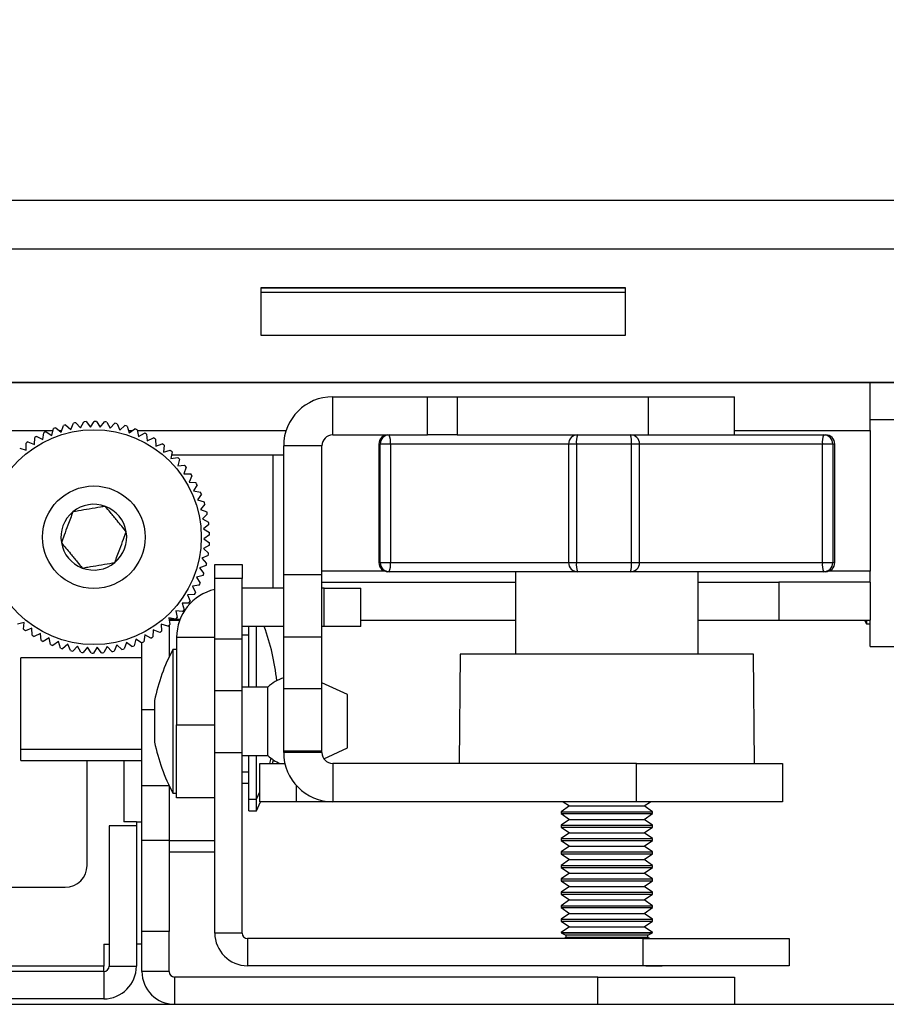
# Paper-space layout 'Sheet2' of a CAD drawing. Header units: millimetres. Extents: x 0 to 1118, y 0 to 864.
# Tile 36 of 232: x 471 to 491, y 173 to 196. Entities that reach past the tile are written whole.
import ezdxf

# ---------------------------------------------------------------- set-up
doc = ezdxf.new("R2010")
doc.units = ezdxf.units.MM
doc.styles.add('SLDTEXTSTYLE0', font='arial.ttf', dxfattribs={"width": 0.948})
doc.dimstyles.new('SLDDIMSTYLE1', dxfattribs={"dimtxt": 5.650301, "dimasz": 4.572, "dimexe": 0, "dimexo": 0.0625, "dimgap": 1.412575, "dimtad": 0, "dimtih": 1, "dimtoh": 1, "dimdec": 1, "dimlfac": 3, "dimrnd": 1e-09, "dimzin": 12, "dimdsep": 46, "dimtxsty": 'SLDTEXTSTYLE0', "dimsah": 1, "dimcen": 0.09, "dimadec": 0, "dimazin": 3, "dimtfac": 1, "dimtofl": 0, "dimtmove": 0, "dimatfit": 3, "dimfxl": 1, "dimfrac": 2, "dimtolj": 1, "dimtzin": 12, "dimarcsym": 0})

# ---------------------------------------------------------------- blocks, each defined once
blk = doc.blocks.new('_D_7')
at = {"color": 7, "linetype": 'Continuous', "lineweight": 0}
for p, q in [((326.925, 186.415), (326.925, 212.608)), ((508.478, 186.415), (508.478, 212.608)), ((326.925, 211.008), (405.413, 211.008)), ((508.478, 211.008), (429.99, 211.008))]:
    blk.add_line(p, q, dxfattribs=at)
for points in [[(326.925, 211.008), (331.497, 210.246), (331.497, 211.77)], [(508.478, 211.008), (503.906, 211.77), (503.906, 210.246)]]:
    blk.add_solid(points, dxfattribs=at)
at = {"color": 7, "linetype": 'Continuous', "lineweight": 0, "char_height": 5.8208, "attachment_point": 1, "style": 'SLDTEXTSTYLE0'}
for s, insert in [('544.7', (408, 218.511)), ('(21.44)', (405.413, 209.834))]:
    blk.add_mtext(s, dxfattribs=dict(at, insert=insert))

psp = doc.layouts.new('Sheet2')

# ---------------------------------------------------------------- linework, layer by layer
at = {"color": 7, "linetype": 'Continuous', "lineweight": 30}
for p, q in [((338.5382, 191.4694), (496.8649, 191.4694)), ((496.8649, 190.3305), (338.5382, 190.3305)), ((476.9682, 189.4381), (476.9682, 188.3375)), ((485.4349, 189.4381), (476.9682, 189.4381)), ((476.9682, 189.4375), (485.4349, 189.4375)), ((485.4349, 189.3238), (476.9682, 189.3238)), ((485.4349, 189.3232), (476.9682, 189.3232)), ((485.4349, 188.3375), (485.4349, 189.4381)), ((476.9682, 188.3375), (485.4349, 188.3375)), ((495.7642, 187.2368), (339.6389, 187.2368)), ((339.6389, 187.2362), (495.7642, 187.2362)), ((491.1109, 186.1228), (491.1109, 187.2362)), ((478.6401, 186.0211), (478.6401, 186.9067)), ((478.6401, 186.9067), (480.8367, 186.9067)), ((480.8367, 186.0211), (480.8367, 186.9067)), ((480.8367, 186.9067), (481.5255, 186.9067)), ((481.5255, 186.9067), (481.5255, 186.0211)), ((481.5255, 186.9067), (485.965, 186.9067)), ((485.965, 186.0211), (485.965, 186.9067)), ((485.965, 186.9067), (487.9641, 186.9067)), ((487.9641, 186.0211), (487.9641, 186.9067)), ((472.4407, 186.2545), (472.5592, 186.1458)), ((472.5592, 186.1458), (472.6228, 186.2935)), ((472.677, 186.3026), (472.7854, 186.1837)), ((472.7854, 186.1837), (472.8619, 186.3251)), ((472.9168, 186.3293), (473.014, 186.2012)), ((473.014, 186.2012), (473.1029, 186.3352)), ((473.1579, 186.3345), (473.2433, 186.1981)), ((473.2433, 186.1981), (473.3439, 186.3236)), ((473.3986, 186.318), (473.4713, 186.1745)), ((473.4713, 186.1745), (473.5828, 186.2905)), ((473.6368, 186.28), (473.6964, 186.1305)), ((491.1109, 186.3768), (491.9153, 186.3768)), ((471.9138, 185.9133), (471.9358, 186.0727)), ((471.9856, 186.0959), (472.1217, 186.01)), ((472.1217, 186.01), (472.1578, 186.1668)), ((472.2096, 186.1854), (472.3374, 186.0877)), ((472.3374, 186.0877), (472.3875, 186.2406)), ((473.6964, 186.1305), (473.8178, 186.2361)), ((473.8706, 186.2207), (473.9166, 186.0666)), ((473.9166, 186.0666), (474.0469, 186.1608)), ((474.0982, 186.1408), (474.1301, 185.9832)), ((474.1301, 185.9832), (474.2684, 186.0653)), ((474.3177, 186.0408), (474.3354, 185.8809)), ((478.6401, 186.0211), (480.8367, 186.0211)), ((481.5255, 186.0211), (480.8367, 186.0211)), ((481.5255, 186.0211), (484.231, 186.0211)), ((484.231, 186.0211), (484.3235, 186.0211)), ((484.3235, 186.0211), (485.5504, 186.0211)), ((485.5504, 186.0211), (485.9203, 186.0211)), ((485.9203, 186.0211), (485.965, 186.0211)), ((485.965, 186.0211), (487.7935, 186.0211)), ((487.7935, 186.0211), (490.0354, 186.0211)), ((490.0354, 186.0211), (490.0807, 186.0211)), ((491.1109, 186.1228), (491.1109, 182.8597)), ((471.5281, 185.6661), (471.5213, 185.8268)), ((471.5662, 185.8585), (471.7154, 185.7983)), ((471.7154, 185.7983), (471.723, 185.959)), ((471.7706, 185.9866), (471.9138, 185.9133)), ((474.3354, 185.8809), (474.4805, 185.9504)), ((474.5273, 185.9215), (474.5306, 185.7607)), ((474.5306, 185.7607), (474.6814, 185.8168)), ((479.7091, 185.8094), (479.7091, 183.0578)), ((479.9778, 185.8094), (479.7401, 185.8094)), ((479.7401, 183.0578), (479.7401, 185.8094)), ((479.9778, 185.8094), (479.9778, 183.0578)), ((484.1118, 185.8094), (484.1118, 183.0578)), ((484.2953, 185.8094), (484.2953, 183.0578)), ((485.5733, 185.8094), (484.2953, 185.8094)), ((485.5733, 183.0578), (485.5733, 185.8094)), ((485.762, 183.0578), (485.762, 185.8094)), ((490.0029, 183.0578), (490.0029, 185.8094)), ((490.2452, 185.8094), (490.0029, 185.8094)), ((490.2452, 185.8094), (490.2452, 183.0578)), ((490.2924, 183.0578), (490.2924, 185.8094)), ((471.3741, 185.7126), (471.5281, 185.6661)), ((474.7254, 185.7839), (474.7143, 185.6234)), ((474.7143, 185.6234), (474.8695, 185.6659)), ((474.9104, 185.6291), (474.885, 185.4703)), ((478.3861, 185.7671), (477.5005, 185.7671)), ((477.5005, 182.7701), (477.5005, 185.7671)), ((478.3861, 182.7701), (478.3861, 185.7671)), ((474.885, 185.4703), (475.0433, 185.4986)), ((477.2465, 185.5521), (474.8981, 185.5521)), ((475.0808, 185.4584), (475.0412, 185.3025)), ((477.5005, 185.5521), (477.2465, 185.5521)), ((475.0412, 185.3025), (475.2014, 185.3165)), ((475.2351, 185.273), (475.1817, 185.1213)), ((475.1817, 185.1213), (475.3426, 185.1209)), ((475.3723, 185.0746), (475.3055, 184.9282)), ((475.3055, 184.9282), (475.4657, 184.9134)), ((475.4911, 184.8647), (475.4114, 184.7249)), ((475.4114, 184.7249), (475.5696, 184.6958)), ((475.5906, 184.6449), (475.4987, 184.5129)), ((475.4987, 184.5129), (475.6537, 184.4697)), ((475.67, 184.4172), (475.5666, 184.2939)), ((475.5666, 184.2939), (475.7171, 184.237)), ((475.7286, 184.1832), (475.6147, 184.0697)), ((475.6147, 184.0697), (475.7594, 183.9995)), ((475.7661, 183.9449), (475.6424, 183.8421)), ((475.6424, 183.8421), (475.7803, 183.7592)), ((475.782, 183.7042), (475.6496, 183.6129)), ((475.6496, 183.6129), (475.7795, 183.518)), ((475.7763, 183.4631), (475.6363, 183.384)), ((475.6363, 183.384), (475.7572, 183.2778)), ((475.7491, 183.2234), (475.6025, 183.1572)), ((475.6025, 183.1572), (475.7133, 183.0406)), ((479.7401, 183.0578), (479.9778, 183.0578)), ((484.2953, 183.0578), (485.5733, 183.0578)), ((485.762, 183.0578), (485.7603, 183.0578)), ((490.0029, 183.0578), (490.2452, 183.0578)), ((475.7004, 182.9872), (475.5485, 182.9343)), ((475.5485, 182.9343), (475.6484, 182.8083)), ((475.9016, 183.0146), (476.5341, 183.0146)), ((475.9016, 182.6922), (475.9016, 183.0146)), ((476.5341, 183.0146), (476.5341, 182.6922)), ((479.9505, 182.8461), (479.9207, 182.8461)), ((484.3235, 182.8461), (479.9505, 182.8461)), ((482.8841, 182.8461), (482.8841, 180.9343)), ((485.5504, 182.8461), (484.3235, 182.8461)), ((490.0354, 182.8461), (485.5504, 182.8461)), ((487.1174, 180.9343), (487.1174, 182.8461)), ((490.0807, 182.8461), (490.0354, 182.8461)), ((491.1109, 182.6057), (491.1109, 182.8597)), ((475.6308, 182.7563), (475.4747, 182.7172)), ((475.4747, 182.7172), (475.563, 182.5828)), ((476.5341, 182.6922), (475.9016, 182.6922)), ((475.9016, 181.2824), (475.9016, 182.6922)), ((476.5341, 181.2824), (476.5341, 182.6922)), ((478.3861, 182.7701), (477.5005, 182.7701)), ((477.5005, 181.3247), (477.5005, 182.7701)), ((478.3861, 181.3247), (478.3861, 182.7701)), ((478.3861, 182.6057), (482.8841, 182.6057)), ((487.1174, 182.6057), (488.9943, 182.6057)), ((488.9943, 182.6057), (488.9943, 181.7201)), ((491.1109, 182.6057), (488.9943, 182.6057)), ((491.1109, 182.6057), (491.1109, 181.7201)), ((475.5407, 182.5325), (475.3818, 182.5076)), ((475.3818, 182.5076), (475.4576, 182.3658)), ((477.5005, 182.4617), (476.5341, 182.4617)), ((478.4416, 182.4617), (478.3861, 182.4617)), ((478.4416, 181.5761), (478.4416, 182.4617)), ((478.4416, 182.4617), (479.2883, 182.4617)), ((479.2883, 181.5761), (479.2883, 182.4617)), ((475.4309, 182.3177), (475.2704, 182.3072)), ((475.2704, 182.3072), (475.3333, 182.1591)), ((475.156, 181.9219), (474.9962, 181.9402)), ((474.9962, 181.9402), (475.0316, 181.7833)), ((475.3024, 182.1136), (475.1416, 182.1175)), ((475.1416, 182.1175), (475.1909, 181.9644)), ((474.9931, 181.744), (474.8355, 181.7766)), ((474.8355, 181.7766), (474.8567, 181.6171)), ((474.8401, 181.7421), (475.0962, 181.7421)), ((474.8431, 181.7201), (475.0877, 181.7201)), ((479.2883, 181.7201), (482.8841, 181.7201)), ((487.1174, 181.7201), (488.9943, 181.7201)), ((488.9943, 181.7201), (491.1109, 181.7201)), ((490.9838, 181.7201), (491.0263, 181.6397)), ((491.0263, 181.7201), (491.0263, 181.6397)), ((491.1109, 181.2456), (491.1109, 181.7201)), ((471.4746, 181.6707), (471.3195, 181.6282)), ((471.4635, 181.5102), (471.4746, 181.6707)), ((471.6583, 181.5334), (471.5076, 181.4773)), ((471.6616, 181.3726), (471.6583, 181.5334)), ((474.4736, 181.4958), (474.466, 181.3351)), ((474.6228, 181.4356), (474.4736, 181.4958)), ((474.8149, 181.5815), (474.6609, 181.628)), ((474.6609, 181.628), (474.6677, 181.4673)), ((474.8433, 181.6055), (474.8433, 180.8702)), ((477.5005, 181.5761), (476.5341, 181.5761)), ((476.689, 180.1685), (476.689, 181.5761)), ((476.8675, 180.1685), (476.8675, 181.5761)), ((478.4416, 181.5761), (478.3861, 181.5761)), ((479.2883, 181.5761), (478.4416, 181.5761)), ((491.0263, 181.6397), (491.1109, 181.6397)), ((471.8536, 181.4132), (471.7085, 181.3438)), ((471.8713, 181.2533), (471.8536, 181.4132)), ((472.0588, 181.3109), (471.9205, 181.2288)), ((472.0908, 181.1533), (472.0588, 181.3109)), ((472.2724, 181.2275), (472.142, 181.1333)), ((472.3184, 181.0734), (472.2724, 181.2275)), ((474.0673, 181.2841), (474.0311, 181.1273)), ((474.2033, 181.1982), (474.0673, 181.2841)), ((474.2752, 181.3808), (474.2532, 181.2214)), ((474.4184, 181.3075), (474.2752, 181.3808)), ((475.9016, 181.3221), (475.016, 181.3221)), ((475.016, 181.3221), (475.016, 179.2901)), ((476.5341, 181.2824), (475.9016, 181.2824)), ((475.9016, 180.085), (475.9016, 181.2824)), ((476.689, 181.3734), (476.5341, 181.3734)), ((476.5341, 180.085), (476.5341, 181.2824)), ((478.3861, 181.3247), (477.5005, 181.3247)), ((477.5005, 180.1274), (477.5005, 181.3247)), ((478.3861, 180.1274), (478.3861, 181.3247)), ((491.1109, 181.1106), (491.1109, 181.2456)), ((472.4926, 181.1636), (472.3712, 181.058)), ((472.5522, 181.0141), (472.4926, 181.1636)), ((472.7176, 181.1196), (472.6062, 181.0036)), ((472.7904, 180.9761), (472.7176, 181.1196)), ((472.9457, 181.096), (472.8451, 180.9705)), ((473.031, 180.9596), (472.9457, 181.096)), ((473.175, 181.0929), (473.086, 180.9589)), ((473.2722, 180.9648), (473.175, 181.0929)), ((473.4036, 181.1104), (473.327, 180.969)), ((473.5119, 180.9915), (473.4036, 181.1104)), ((473.6297, 181.1484), (473.5661, 181.0006)), ((473.7483, 181.0396), (473.6297, 181.1484)), ((473.8516, 181.2064), (473.8015, 181.0535)), ((473.9794, 181.1087), (473.8516, 181.2064)), ((474.2108, 179.6496), (474.2108, 181.2016)), ((475.016, 181.0427), (474.9313, 181.0427)), ((474.9313, 181.0427), (474.9313, 177.9077)), ((491.1109, 181.1106), (492.1693, 181.1106)), ((474.2108, 180.8442), (471.3973, 180.8442)), ((471.3973, 179.8771), (471.3973, 180.8442)), ((481.5939, 180.9343), (481.5717, 178.3943)), ((488.4076, 180.9343), (481.5939, 180.9343)), ((488.4297, 178.3943), (488.4076, 180.9343)), ((476.5341, 180.085), (475.9016, 180.085)), ((475.9016, 178.6397), (475.9016, 180.085)), ((477.1326, 180.1685), (476.5341, 180.1685)), ((476.5341, 178.6397), (476.5341, 180.085)), ((477.1326, 179.7524), (477.1326, 180.1685)), ((478.3861, 180.1274), (477.5005, 180.1274)), ((477.5005, 178.682), (477.5005, 180.1274)), ((478.9784, 179.9928), (478.3861, 180.2638)), ((478.3861, 178.682), (478.3861, 180.1274)), ((471.3973, 178.7275), (471.3973, 179.8771)), ((474.5046, 179.8574), (474.5046, 178.9503)), ((478.9784, 179.6688), (478.9784, 179.9928)), ((474.2108, 177.8857), (474.2108, 179.6496)), ((477.1326, 178.581), (477.1326, 179.7524)), ((478.9784, 178.7567), (478.9784, 179.6688)), ((475.016, 179.2901), (475.9016, 179.2901)), ((475.016, 177.5968), (475.016, 179.2901)), ((474.5046, 178.9503), (474.5046, 178.8922)), ((471.3973, 178.7275), (474.2108, 178.7275)), ((471.3973, 178.4638), (471.3973, 178.7275)), ((478.4299, 178.5058), (478.9784, 178.7567)), ((476.5341, 178.6397), (475.9016, 178.6397)), ((475.9016, 174.4607), (475.9016, 178.6397)), ((476.5341, 174.4607), (476.5341, 178.6397)), ((476.5341, 178.581), (477.1326, 178.581)), ((476.689, 177.5634), (476.689, 178.581)), ((476.8675, 177.5634), (476.8675, 178.581)), ((477.1772, 178.3943), (477.2095, 178.5162)), ((478.3861, 178.682), (477.5005, 178.682)), ((477.5005, 178.6483), (477.5005, 178.682)), ((478.3861, 178.6483), (477.5005, 178.6483)), ((478.3861, 178.6483), (478.3861, 178.682)), ((471.3973, 178.4638), (474.2108, 178.4638)), ((472.9383, 176.0296), (472.9383, 178.4638)), ((473.7875, 178.4638), (473.7875, 177.0391)), ((476.9468, 177.5087), (476.9468, 178.3943)), ((476.9468, 178.3943), (477.5292, 178.3943)), ((477.2431, 178.3943), (477.2613, 178.4794)), ((478.6401, 178.3943), (478.6401, 177.5087)), ((485.6886, 178.3943), (478.6401, 178.3943)), ((485.6886, 177.5087), (485.6886, 178.3943)), ((485.6886, 178.3943), (489.0753, 178.3943)), ((489.0753, 178.3943), (489.0753, 177.5087)), ((476.5341, 178.1984), (476.689, 178.1984)), ((474.2108, 177.8857), (474.8402, 177.8857)), ((474.2108, 176.6157), (474.2108, 177.8857)), ((474.8433, 177.8793), (474.8433, 176.6109)), ((474.9313, 177.9077), (474.9313, 177.7068)), ((476.5341, 177.9346), (476.689, 177.9346)), ((474.9313, 177.7068), (475.016, 177.7068)), ((475.9016, 177.5968), (475.016, 177.5968)), ((476.8675, 177.5634), (476.9468, 177.7392)), ((476.689, 177.5634), (476.8675, 177.5634)), ((476.689, 177.2996), (476.689, 177.5634)), ((476.8675, 177.2996), (476.8675, 177.5634)), ((476.8675, 177.2996), (476.961, 177.5087)), ((477.7935, 177.5087), (476.9468, 177.5087)), ((478.6401, 177.5087), (477.7935, 177.5087)), ((485.6886, 177.5087), (478.6401, 177.5087)), ((484.1329, 177.4092), (483.9424, 177.2758)), ((483.9908, 177.5087), (484.1329, 177.4092)), ((484.1329, 177.4092), (485.8686, 177.4092)), ((489.0753, 177.5087), (485.6886, 177.5087)), ((485.8686, 177.4092), (486.0107, 177.5087)), ((486.0591, 177.2758), (485.8686, 177.4092)), ((476.689, 177.2996), (476.8675, 177.2996)), ((483.9424, 177.2758), (483.9424, 177.231)), ((483.9424, 177.2758), (486.0591, 177.2758)), ((483.9424, 177.231), (484.1329, 177.0976)), ((483.9424, 177.231), (486.0591, 177.231)), ((485.8686, 177.0976), (486.0591, 177.231)), ((486.0591, 177.231), (486.0591, 177.2758)), ((474.0838, 176.9518), (473.4513, 176.9518)), ((473.4513, 176.9518), (473.4513, 173.6922)), ((474.0838, 177.0391), (473.7875, 177.0391)), ((474.0838, 177.0391), (474.2108, 177.0391)), ((474.0838, 176.9518), (474.0838, 173.6922)), ((484.1329, 177.0976), (483.9424, 176.9642)), ((483.9424, 176.9642), (483.9424, 176.9194)), ((483.9424, 176.9642), (486.0591, 176.9642)), ((483.9424, 176.9194), (484.1329, 176.786)), ((483.9424, 176.9194), (486.0591, 176.9194)), ((484.1329, 177.0976), (485.8686, 177.0976)), ((486.0591, 176.9642), (485.8686, 177.0976)), ((485.8686, 176.786), (486.0591, 176.9194)), ((486.0591, 176.9194), (486.0591, 176.9642)), ((484.1329, 176.786), (483.9424, 176.6527)), ((483.9424, 176.6527), (483.9424, 176.6079)), ((483.9424, 176.6527), (486.0591, 176.6527)), ((484.1329, 176.786), (485.8686, 176.786)), ((486.0591, 176.6527), (485.8686, 176.786)), ((486.0591, 176.6079), (486.0591, 176.6527)), ((474.2108, 174.4991), (474.2108, 176.6157)), ((474.2108, 176.6157), (474.8433, 176.6157)), ((474.8433, 176.6157), (474.8433, 174.4991)), ((474.8433, 176.6109), (475.9016, 176.6109)), ((483.9424, 176.6079), (484.1329, 176.4745)), ((483.9424, 176.6079), (486.0591, 176.6079)), ((484.1329, 176.4745), (483.9424, 176.3411)), ((484.1329, 176.4745), (485.8686, 176.4745)), ((485.8686, 176.4745), (486.0591, 176.6079)), ((486.0591, 176.3411), (485.8686, 176.4745)), ((474.8433, 176.3471), (475.9016, 176.3471)), ((483.9424, 176.3411), (483.9424, 176.2963)), ((483.9424, 176.3411), (486.0591, 176.3411)), ((483.9424, 176.2963), (484.1329, 176.1629)), ((483.9424, 176.2963), (486.0591, 176.2963)), ((485.8686, 176.1629), (486.0591, 176.2963)), ((486.0591, 176.2963), (486.0591, 176.3411)), ((484.1329, 176.1629), (483.9424, 176.0295)), ((483.9424, 176.0295), (483.9424, 175.9847)), ((483.9424, 176.0295), (486.0591, 176.0295)), ((483.9424, 175.9847), (484.1329, 175.8513)), ((483.9424, 175.9847), (486.0591, 175.9847)), ((484.1329, 176.1629), (485.8686, 176.1629)), ((486.0591, 176.0295), (485.8686, 176.1629)), ((485.8686, 175.8513), (486.0591, 175.9847)), ((486.0591, 175.9847), (486.0591, 176.0295)), ((484.1329, 175.8513), (483.9424, 175.7179)), ((484.1329, 175.8513), (485.8686, 175.8513)), ((486.0591, 175.7179), (485.8686, 175.8513)), ((469.2129, 175.5216), (472.4303, 175.5216)), ((483.9424, 175.7179), (483.9424, 175.6731)), ((483.9424, 175.7179), (486.0591, 175.7179)), ((483.9424, 175.6731), (484.1329, 175.5398)), ((483.9424, 175.6731), (486.0591, 175.6731)), ((484.1329, 175.5398), (483.9424, 175.4064)), ((484.1329, 175.5398), (485.8686, 175.5398)), ((485.8686, 175.5398), (486.0591, 175.6731)), ((486.0591, 175.4064), (485.8686, 175.5398)), ((486.0591, 175.6731), (486.0591, 175.7179)), ((483.9424, 175.4064), (483.9424, 175.3616)), ((483.9424, 175.4064), (486.0591, 175.4064)), ((483.9424, 175.3616), (484.1329, 175.2282)), ((483.9424, 175.3616), (486.0591, 175.3616)), ((485.8686, 175.2282), (486.0591, 175.3616)), ((486.0591, 175.3616), (486.0591, 175.4064)), ((484.1329, 175.2282), (483.9424, 175.0948)), ((483.9424, 175.0948), (483.9424, 175.05)), ((483.9424, 175.0948), (486.0591, 175.0948)), ((484.1329, 175.2282), (485.8686, 175.2282)), ((486.0591, 175.0948), (485.8686, 175.2282)), ((486.0591, 175.05), (486.0591, 175.0948)), ((483.9424, 175.05), (484.1329, 174.9166)), ((483.9424, 175.05), (486.0591, 175.05)), ((484.1329, 174.9166), (483.9424, 174.7832)), ((484.1329, 174.9166), (485.8686, 174.9166)), ((485.8686, 174.9166), (486.0591, 175.05)), ((486.0591, 174.7832), (485.8686, 174.9166)), ((483.9424, 174.7832), (483.9424, 174.7384)), ((483.9424, 174.7832), (486.0591, 174.7832)), ((483.9424, 174.7384), (484.1329, 174.605)), ((483.9424, 174.7384), (486.0591, 174.7384)), ((484.1329, 174.605), (483.9424, 174.4716)), ((484.1329, 174.605), (485.8686, 174.605)), ((485.8686, 174.605), (486.0591, 174.7384)), ((486.0591, 174.4716), (485.8686, 174.605)), ((486.0591, 174.7384), (486.0591, 174.7832)), ((474.8433, 174.4991), (474.2108, 174.4991)), ((474.2108, 173.5652), (474.2108, 174.4991)), ((474.8433, 173.5652), (474.8433, 174.4991)), ((476.5341, 174.4607), (475.9016, 174.4607)), ((483.9424, 174.4716), (483.9424, 174.4633)), ((483.9424, 174.4716), (486.0591, 174.4716)), ((483.9424, 174.4633), (484.0482, 174.4103)), ((483.9424, 174.4633), (486.0591, 174.4633)), ((485.9532, 174.4103), (484.0482, 174.4103)), ((485.9532, 174.4103), (486.0591, 174.4633)), ((486.0591, 174.4633), (486.0591, 174.4716)), ((473.3243, 174.2027), (473.4513, 174.2027)), ((473.3243, 174.2027), (473.3243, 173.6922)), ((474.2108, 174.2027), (474.0838, 174.2027)), ((476.6611, 174.3337), (476.6611, 173.7013)), ((485.8474, 174.3337), (476.6611, 174.3337)), ((484.0482, 174.3574), (484.0008, 174.3337)), ((485.9532, 174.3574), (484.0482, 174.3574)), ((485.8474, 173.7013), (485.8474, 174.3337)), ((485.8474, 174.3337), (489.2341, 174.3337)), ((486.0006, 174.3337), (485.9532, 174.3574)), ((489.2341, 174.3337), (489.2341, 173.7013)), ((473.3243, 173.6922), (466.3766, 173.6922)), ((473.3243, 173.5652), (473.3243, 173.6922)), ((473.4513, 173.6922), (474.0838, 173.6922)), ((485.8474, 173.7013), (476.6611, 173.7013)), ((489.2341, 173.7013), (485.8474, 173.7013)), ((473.3243, 173.5652), (470.9401, 173.5652)), ((473.3243, 173.5652), (473.3243, 172.9327)), ((474.8433, 173.5652), (474.2108, 173.5652)), ((474.9703, 173.4382), (474.9703, 172.8057)), ((484.7916, 173.4382), (474.9703, 173.4382)), ((484.7916, 172.8057), (484.7916, 173.4382)), ((484.7916, 173.4382), (487.9666, 173.4382)), ((487.9666, 173.4382), (487.9666, 172.8057)), ((342.3683, 172.8057), (583.0249, 172.8057)), ((473.3243, 172.9327), (470.9401, 172.9327))]:
    psp.add_line(p, q, dxfattribs=at)
at = {"color": 8, "linetype": 'Continuous', "lineweight": 30}
for p, q in [((363.2777, 186.1228), (472.1477, 186.1228)), ((472.2915, 186.1228), (472.3489, 186.1228)), ((473.8998, 186.1228), (473.9943, 186.1228)), ((474.1018, 186.1228), (477.5574, 186.1228)), ((487.9641, 186.1228), (491.1109, 186.1228)), ((479.7401, 185.8094), (479.7091, 185.8094)), ((484.1118, 185.8094), (479.9778, 185.8094)), ((484.2953, 185.8094), (484.1118, 185.8094)), ((485.762, 185.8094), (485.5733, 185.8094)), ((490.0029, 185.8094), (485.762, 185.8094)), ((490.2924, 185.8094), (490.2452, 185.8094)), ((477.2465, 185.5521), (477.2465, 182.4617)), ((479.7091, 183.0578), (479.7401, 183.0578)), ((479.9778, 183.0578), (484.1118, 183.0578)), ((484.1118, 183.0578), (484.2953, 183.0578)), ((485.5733, 183.0578), (485.762, 183.0578)), ((485.762, 183.0578), (490.0029, 183.0578)), ((490.2452, 183.0578), (490.2924, 183.0578)), ((479.8461, 182.8597), (478.3861, 182.8597)), ((491.1109, 182.8597), (490.1554, 182.8597)), ((474.2108, 179.6496), (474.5046, 179.6496)), ((477.7935, 177.8855), (477.7935, 177.5087)), ((474.0838, 177.0391), (474.0838, 176.9518))]:
    psp.add_line(p, q, dxfattribs=at)
at = {"color": 7, "linetype": 'Continuous', "lineweight": 30}
for radius in [2.4934, 1.1887]:
    psp.add_circle((473.0945, 183.6471), radius, dxfattribs=at)
for centre, radius, start, end in [((478.6401, 185.7671), 1.1396, 90, 180), ((473.0945, 183.6471), 2.6882, 104.07624, 105.2482), ((473.0945, 183.6471), 2.6882, 98.93338, 100.10534), ((473.0945, 183.6471), 2.6882, 93.79052, 94.96249), ((473.0945, 183.6471), 2.6882, 88.64767, 89.81963), ((473.0945, 183.6471), 2.6882, 83.50481, 84.67677), ((473.0945, 183.6471), 2.6882, 78.36195, 79.53391), ((473.0945, 183.6471), 2.6882, 114.36195, 115.53391), ((473.0945, 183.6471), 2.6882, 109.2191, 110.39106), ((473.0945, 183.6471), 2.6882, 73.2191, 74.39106), ((473.0945, 183.6471), 2.6882, 68.07624, 69.2482), ((473.0945, 183.6471), 2.6882, 62.93338, 64.10534), ((478.6401, 185.7671), 0.254, 90, 180), ((479.9207, 185.8094), 0.2117, 90, 180), ((479.9512, 185.8101), 0.211, 90.16909, 180.16803), ((479.5458, 185.8615), 0.4351, 353.13345, 21.5248), ((484.3235, 185.8094), 0.2117, 90, 180), ((484.7133, 185.8614), 0.4213, 157.72481, 187.0882), ((485.5504, 185.8094), 0.2117, 0, 90), ((485.067, 185.8617), 0.509, 354.10339, 18.24781), ((490.3716, 185.8611), 0.3723, 154.55121, 187.97749), ((490.0344, 185.8104), 0.2107, 359.74272, 89.74271), ((490.0807, 185.8094), 0.2117, 0, 90), ((473.0945, 183.6471), 2.6882, 124.64767, 125.81963), ((473.0945, 183.6471), 2.6882, 119.50481, 120.67677), ((473.0945, 183.6471), 2.6882, 57.79052, 58.96249), ((473.0945, 183.6471), 2.6882, 52.64767, 53.81963), ((473.0945, 183.6471), 2.6882, 47.50481, 48.67677), ((473.0945, 183.6471), 2.6882, 42.36195, 43.53391), ((473.0945, 183.6471), 2.6882, 37.2191, 38.39106), ((473.0945, 183.6471), 2.6882, 32.07624, 33.2482), ((473.0945, 183.6471), 2.6882, 26.93338, 28.10534), ((473.0945, 183.6471), 2.6882, 21.79052, 22.96249), ((473.0945, 183.6471), 2.6882, 16.64767, 17.81963), ((473.0945, 183.6471), 0.7638, 129.51936, 189.51936), ((473.0945, 183.6471), 0.7638, 69.51936, 129.51936), ((473.0945, 183.6471), 0.7638, 9.51936, 69.51936), ((473.0945, 183.6471), 2.6882, 11.50481, 12.67677), ((473.0945, 183.6471), 2.6882, 6.36195, 7.53391), ((473.0945, 183.6471), 0.7638, 309.51936, 9.51936), ((473.0945, 183.6471), 2.6882, 1.2191, 2.39106), ((473.0945, 183.6471), 0.7638, 189.51936, 249.51936), ((473.0945, 183.6471), 2.6882, 356.07624, 357.2482), ((473.0945, 183.6471), 0.7638, 249.51936, 309.51936), ((473.0945, 183.6471), 2.6882, 350.93338, 352.10534), ((479.9207, 183.0578), 0.2117, 180, 270), ((479.9512, 183.0572), 0.2111, 179.83264, 269.83024), ((479.5458, 183.0058), 0.4351, 338.47562, 6.86613), ((484.3235, 183.0578), 0.2117, 180, 270), ((484.7133, 183.0058), 0.4213, 172.91223, 202.27476), ((485.067, 183.0055), 0.509, 341.75255, 5.89625), ((485.5495, 183.0569), 0.2108, 270.24103, 0.23692), ((490.3716, 183.0061), 0.3723, 172.023, 205.44831), ((490.0344, 183.0568), 0.2107, 270.25795, 0.25661), ((490.0807, 183.0578), 0.2117, 270, 0), ((473.0945, 183.6471), 2.6882, 345.79052, 346.96249), ((473.0945, 183.6471), 2.6882, 340.64767, 341.81963), ((476.1556, 181.3221), 1.1396, 102.8784, 180), ((473.0945, 183.6471), 2.6882, 330.36195, 331.53391), ((473.0945, 183.6471), 2.6882, 335.50481, 336.67677), ((473.0945, 183.6471), 2.6882, 325.2191, 326.39106), ((473.0945, 183.6471), 2.6882, 320.07624, 321.2482), ((473.0945, 183.6471), 2.6882, 314.93338, 316.10534), ((473.0945, 183.6471), 2.6882, 232.64767, 233.81963), ((473.0945, 183.6471), 2.6882, 304.64767, 305.81963), ((473.0945, 183.6471), 2.6882, 309.79052, 310.96249), ((472.1876, 179.7907), 5.1787, 5.83193, 20.16724), ((473.0945, 183.6471), 2.6882, 237.79052, 238.96249), ((473.0945, 183.6471), 2.6882, 242.93338, 244.10534), ((473.0945, 183.6471), 2.6882, 299.50481, 300.67677), ((473.0945, 183.6471), 2.6882, 248.07624, 249.2482), ((473.0945, 183.6471), 2.6882, 253.2191, 254.39106), ((473.0945, 183.6471), 2.6882, 258.36195, 259.53391), ((473.0945, 183.6471), 2.6882, 278.93338, 280.10534), ((473.0945, 183.6471), 2.6882, 284.07624, 285.2482), ((473.0945, 183.6471), 2.6882, 289.2191, 290.39106), ((473.0945, 183.6471), 2.6882, 294.36195, 295.53391), ((478.6567, 179.032), 4.2333, 151.64236, 168.75681), ((473.0945, 183.6471), 2.6882, 263.50481, 264.67677), ((473.0945, 183.6471), 2.6882, 268.64767, 269.81963), ((473.0945, 183.6471), 2.6882, 273.79052, 274.96249), ((477.8024, 179.4531), 0.98, 107.94164, 133.11126), ((478.6567, 179.7176), 4.2333, 191.24319, 208.35764), ((477.8024, 179.2965), 0.98, 226.88874, 247.00225), ((478.6401, 178.6483), 1.1396, 180, 270), ((478.6401, 178.6483), 0.254, 180, 270), ((472.4303, 176.0296), 0.508, 270, 0), ((476.6611, 174.4607), 0.7595, 180, 270), ((476.6611, 174.4607), 0.127, 180, 270), ((484.0024, 174.3839), 0.0529, 330, 30), ((485.9991, 174.3839), 0.0529, 150, 210), ((473.3243, 173.6922), 0.7595, 270, 0), ((473.3243, 173.6922), 0.127, 270, 0), ((474.9703, 173.5652), 0.7595, 180, 270), ((474.9703, 173.5652), 0.127, 180, 270)]:
    psp.add_arc(centre, radius, start, end, dxfattribs=at)
for points, knots in [([(472.6084, 184.2362), (472.5702, 184.1338), (472.5047, 183.9585), (472.4096, 183.7038), (472.3622, 183.5769), (472.3412, 183.5207)], [0, 0, 0, 0, 0.4391223, 0.7513711, 1, 1, 1, 1]), ([(473.3617, 184.3626), (473.3248, 184.3564), (473.208, 184.3368), (472.9934, 184.3008), (472.7714, 184.2636), (472.6513, 184.2434), (472.6084, 184.2362)], [0, 0, 0, 0, 0.1560243, 0.4937052, 0.8190564, 1, 1, 1, 1]), ([(473.8477, 183.7734), (473.7782, 183.8577), (473.6591, 184.002), (473.486, 184.2118), (473.3999, 184.3163), (473.3617, 184.3626)], [0, 0, 0, 0, 0.4391232, 0.7513686, 1, 1, 1, 1]), ([(473.5805, 183.0579), (473.6188, 183.1603), (473.6842, 183.3356), (473.7794, 183.5903), (473.8267, 183.7172), (473.8477, 183.7734)], [0, 0, 0, 0, 0.4391236, 0.7513704, 1, 1, 1, 1]), ([(472.3412, 183.5207), (472.4108, 183.4364), (472.5298, 183.2921), (472.7029, 183.0823), (472.789, 182.9778), (472.8272, 182.9315)], [0, 0, 0, 0, 0.4391219, 0.7513703, 1, 1, 1, 1]), ([(472.8272, 182.9315), (472.8701, 182.9387), (472.9902, 182.9589), (473.2122, 182.9961), (473.4268, 183.0321), (473.5436, 183.0517), (473.5805, 183.0579)], [0, 0, 0, 0, 0.1809436, 0.5062948, 0.8439757, 1, 1, 1, 1]), ([(485.9057, 173.7013), (485.9067, 173.7013), (485.9761, 173.7013), (486.0784, 173.7013), (486.2425, 173.7013), (486.2681, 173.7013), (486.2847, 173.7013)], [0, 0, 0, 0, 0.003708, 0.2660111, 0.5228647, 1, 1, 1, 1])]:
    psp.add_open_spline(points, degree=3, knots=knots, dxfattribs=at)

# ---------------------------------------------------------------- dimensions: what is measured, and where the dimension line sits
at = {"color": 7, "linetype": 'Continuous', "lineweight": 0}
dim = psp.add_linear_dim(base=(508.4778, 211.0077), p1=(326.9253, 184.8147), p2=(508.4778, 184.8147), text='<>\\P(21.44)', dimstyle='SLDDIMSTYLE1', dxfattribs=at)
dim.commit()
dim.dimension.update_dxf_attribs({"geometry": '_D_7', "text_midpoint": (417.7015, 211.0077), "dimtype": 160})

doc.saveas('drawing.dxf')
